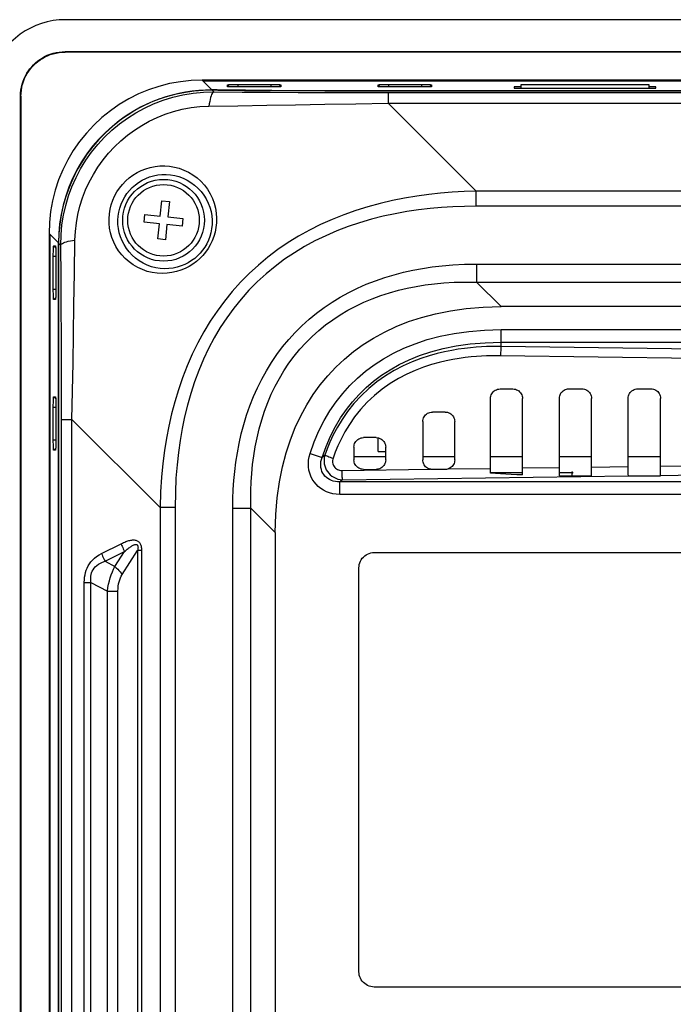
# Model space of a CAD drawing. Header units: millimetres. Extents: x 0 to 1188, y 0 to 840.
# Tile 29 of 38: x 784 to 836, y 479 to 556. Entities that reach past the tile are written whole.
import ezdxf

# ---------------------------------------------------------------- set-up
doc = ezdxf.new("R2010")
doc.units = ezdxf.units.MM
doc.header["$LTSCALE"] = 65.34
for name, color, linetype in [('ISO7045-M3X5-4_8-SHAPE', 7, 'CONTINUOUS'), ('PCB_MAIN-OP_07W_BASE-SHAPE', 7, 'CONTINUOUS'), ('RB07W-P0100_REV1-SHAPE', 7, 'CONTINUOUS'), ('RB07W-P0300_REV1-SHAPE', 7, 'CONTINUOUS')]:
    doc.layers.add(name, color=color, linetype=linetype)

msp = doc.modelspace()

# ---------------------------------------------------------------- linework, layer by layer
at = {"layer": 'ISO7045-M3X5-4_8-SHAPE', "color": 7, "linetype": 'Continuous'}
for p, q in [((795.454911, 540.302747), (795.580299, 541.496178)), ((795.580299, 541.496178), (796.177014, 541.433484)), ((796.177014, 541.433484), (796.051626, 540.240053)), ((794.198786, 539.831419), (794.26148, 540.428135)), ((794.26148, 540.428135), (795.454911, 540.302747)), ((796.051626, 540.240053), (797.245057, 540.114665)), ((795.392217, 539.706031), (794.198786, 539.831419)), ((795.266829, 538.5126), (795.392217, 539.706031)), ((795.988932, 539.643337), (795.863544, 538.449906)), ((797.182363, 539.517949), (795.988932, 539.643337)), ((797.245057, 540.114665), (797.182363, 539.517949)), ((795.863544, 538.449906), (795.266829, 538.5126))]:
    msp.add_line(p, q, dxfattribs=at)
msp.add_circle((795.721921, 539.973042), 2.8, dxfattribs=at)
at = {"layer": 'PCB_MAIN-OP_07W_BASE-SHAPE', "color": 7, "linetype": 'Continuous'}
for p, q in [((823.824398, 520.223042), (821.321921, 520.223042)), ((827.721921, 520.223042), (826.717164, 520.223042)), ((827.721921, 519.955853), (827.721921, 520.223042))]:
    msp.add_line(p, q, dxfattribs=at)
at = {"layer": 'PCB_MAIN-OP_07W_BASE-SHAPE', "color": 4, "linetype": 'Continuous', "const_width": 0.1188}
for points in [[(813.116056, 521.473042), (810.630111, 521.473042)], [(818.52111, 521.473042), (816.025067, 521.473042)], [(823.826071, 521.473042), (821.320115, 521.473042)], [(829.231125, 521.473042), (826.71507, 521.473042)], [(834.636179, 521.473042), (832.110026, 521.473042)]]:
    msp.add_lwpolyline(points, dxfattribs=at)
at = {"layer": 'PCB_MAIN-OP_07W_BASE-SHAPE', "color": 7, "linetype": 'Continuous'}
msp.add_arc((827.721921, 520.223042), 0.05, 270, 180.00003396, dxfattribs=at)
at = {"layer": 'RB07W-P0100_REV1-SHAPE', "color": 7, "linetype": 'Continuous'}
for p, q in [((981.430144, 555.673042), (788.013699, 555.673042)), ((788.013699, 553.173042), (788.013699, 553.138132)), ((788.013699, 553.173042), (981.430144, 553.173042)), ((981.430144, 553.138132), (788.013699, 553.138132)), ((798.74477, 550.942883), (799.511835, 550.175818)), ((970.699073, 550.942883), (798.74477, 550.942883)), ((970.629232, 550.873042), (798.814611, 550.873042)), ((799.927688, 550.172855), (799.511835, 550.175818)), ((802.129931, 550.157777), (799.927688, 550.172855)), ((800.066117, 550.158172), (800.066117, 550.171833)), ((800.730688, 550.434899), (800.727583, 550.57721)), ((800.727583, 550.57721), (800.889484, 550.418209)), ((800.731186, 550.433925), (800.730688, 550.434899)), ((801.532247, 550.605348), (801.532247, 550.406803)), ((801.532247, 550.605348), (804.111596, 550.605348)), ((804.10751, 550.406803), (801.536333, 550.406803)), ((804.111596, 550.605348), (804.111596, 550.406803)), ((804.91626, 550.57721), (804.754363, 550.418213)), ((804.913155, 550.434899), (804.912664, 550.433938)), ((804.91626, 550.57721), (804.913155, 550.434899)), ((812.530688, 550.434899), (812.527583, 550.57721)), ((812.527583, 550.57721), (812.689484, 550.418209)), ((812.531186, 550.433925), (812.530688, 550.434899)), ((813.332247, 550.605348), (813.332247, 550.406803)), ((813.332247, 550.605348), (815.911596, 550.605348)), ((815.90751, 550.406803), (813.336333, 550.406803)), ((815.911596, 550.605348), (815.911596, 550.406803)), ((816.71626, 550.57721), (816.554363, 550.418213)), ((816.713155, 550.434899), (816.712664, 550.433938)), ((816.71626, 550.57721), (816.713155, 550.434899)), ((823.181231, 550.410016), (823.183349, 550.312962)), ((823.721921, 550.410016), (823.181231, 550.410016)), ((823.183349, 550.312962), (834.260494, 550.312962)), ((834.262612, 550.410016), (833.721921, 550.410016)), ((834.260494, 550.312962), (834.262612, 550.410016)), ((784.521921, 426.264819), (784.521921, 549.681265)), ((784.521921, 549.681265), (784.556832, 549.681265)), ((784.556832, 549.681264), (784.556832, 426.264819)), ((812.58241, 550.111769), (812.58241, 550.125737)), ((812.58241, 550.125737), (956.861433, 550.125737)), ((791.721921, 547.32663), (791.721921, 547.352476)), ((786.75208, 538.950194), (786.75208, 436.99589)), ((787.4924, 538.209873), (786.75208, 538.950194)), ((786.821921, 538.880352), (786.821921, 437.065732)), ((787.117754, 537.96738), (787.276751, 537.805483)), ((787.117754, 537.96738), (787.260065, 537.964275)), ((787.260065, 537.964275), (787.261026, 537.963785)), ((787.4924, 538.209873), (787.4924, 437.736211)), ((787.089616, 534.583367), (787.089616, 537.162717)), ((787.089616, 537.162717), (787.28816, 537.162717)), ((787.28816, 537.15863), (787.28816, 534.587454)), ((787.089616, 534.583367), (787.28816, 534.583367)), ((787.117754, 533.778704), (787.276754, 533.940604)), ((787.260065, 533.781809), (787.117754, 533.778704)), ((787.261038, 533.782306), (787.260065, 533.781809)), ((787.117754, 526.16738), (787.276751, 526.005483)), ((787.117754, 526.16738), (787.260065, 526.164275)), ((787.260065, 526.164275), (787.261026, 526.163785)), ((787.089616, 522.783367), (787.089616, 525.362717)), ((787.089616, 525.362717), (787.28816, 525.362717)), ((787.28816, 525.35863), (787.28816, 522.787454)), ((787.089616, 522.783367), (787.28816, 522.783367)), ((812.521921, 521.873042), (812.521921, 522.948566)), ((787.117754, 521.978704), (787.276754, 522.140604)), ((787.260065, 521.981809), (787.117754, 521.978704)), ((787.261038, 521.982306), (787.260065, 521.981809)), ((812.521921, 521.873042), (813.116056, 521.873042))]:
    msp.add_line(p, q, dxfattribs=at)
for points in [[(788.013699, 555.673042), (787.5413, 555.654339), (787.074883, 555.599209), (786.61305, 555.507304), (786.159992, 555.37967), (785.718577, 555.216791), (785.291374, 555.019995), (784.881131, 554.790203), (784.490179, 554.529117), (784.121081, 554.238066), (783.77588, 553.919087), (783.456901, 553.573886), (783.16585, 553.204789), (782.904763, 552.813835), (782.67497, 552.403592), (782.478174, 551.976389), (782.315294, 551.534973), (782.187659, 551.081914), (782.095755, 550.620081), (782.040625, 550.153664), (782.021921, 549.681265)], [(784.521921, 549.681265), (784.529744, 549.916297), (784.554071, 550.152001), (784.595216, 550.390056), (784.652241, 550.625425), (784.724995, 550.854348), (784.811444, 551.074679), (784.909994, 551.28293), (785.019179, 551.479373), (785.136902, 551.662408), (785.263465, 551.834156), (785.398296, 551.996061), (785.541913, 552.148562), (785.694316, 552.292599), (785.856492, 552.42811), (786.028966, 552.555578), (786.213127, 552.674305), (786.411227, 552.784516), (786.621209, 552.883919), (786.842987, 552.970787), (787.072893, 553.04366), (787.308445, 553.100483), (787.545998, 553.141305), (787.780524, 553.165412), (788.013699, 553.173042)], [(784.556832, 549.681264), (784.56441, 549.912298), (784.5883, 550.144587), (784.628755, 550.379813), (784.685012, 550.612935), (784.757073, 550.840267), (784.842894, 551.059424), (784.940958, 551.266755), (785.049685, 551.462368), (785.166933, 551.644465), (785.292873, 551.815121), (785.42678, 551.975617), (785.56921, 552.126536), (785.720146, 552.268892), (785.880583, 552.402671), (786.051074, 552.52843), (786.232923, 552.645475), (786.42819, 552.754004), (786.63517, 552.851909), (786.854053, 552.937666), (787.081215, 553.009724), (787.314334, 553.066039), (787.549697, 553.106571), (787.782258, 553.130512), (788.013699, 553.138132)], [(798.74477, 550.942883), (797.886356, 550.912031), (797.036787, 550.820765), (796.19394, 550.668615), (795.364179, 550.456992), (794.551836, 550.186541), (793.760882, 549.859088), (792.995508, 549.475883), (792.259382, 549.039291), (791.556471, 548.551141), (790.890073, 548.014291), (790.263852, 547.431109), (789.68067, 546.804888), (789.14382, 546.13849), (788.655671, 545.435579), (788.219079, 544.699453), (787.835874, 543.934079), (787.508421, 543.143126), (787.237971, 542.330783), (787.026348, 541.501023), (786.874198, 540.658176), (786.782932, 539.808607), (786.75208, 538.950194)], [(791.721921, 547.352476), (792.284225, 547.801325), (792.867388, 548.211755), (793.46695, 548.582271), (794.085457, 548.915506), (794.726739, 549.213305), (795.385153, 549.472582), (796.056682, 549.691841), (796.739175, 549.870648), (797.430806, 550.008693), (798.126387, 550.105345), (798.820532, 550.160744), (799.511835, 550.175818)], [(800.727583, 550.57721), (800.734461, 550.580899), (800.754751, 550.584478), (800.788844, 550.587981), (800.835571, 550.591304), (800.894277, 550.594366), (800.963811, 550.597135), (801.043337, 550.599561), (801.131253, 550.60161), (801.226548, 550.603234), (801.326616, 550.604415), (801.428148, 550.605115), (801.532247, 550.605348)], [(801.536333, 550.406803), (801.43089, 550.407045), (801.328569, 550.407755), (801.228381, 550.408945), (801.133292, 550.410575), (801.045619, 550.412624), (800.966322, 550.415051), (800.896785, 550.417828), (800.838059, 550.420897), (800.79148, 550.424224), (800.757574, 550.427718), (800.737431, 550.431263), (800.731186, 550.433925)], [(804.912664, 550.433938), (804.906142, 550.431219), (804.885739, 550.427648), (804.851563, 550.424153), (804.804766, 550.420835), (804.745992, 550.417777), (804.676389, 550.415012), (804.596783, 550.412587), (804.508788, 550.41054), (804.413423, 550.408917), (804.313286, 550.407736), (804.211682, 550.407036), (804.10751, 550.406803)], [(804.111596, 550.605348), (804.216997, 550.605106), (804.319264, 550.604396), (804.419382, 550.603205), (804.514392, 550.601574), (804.60198, 550.599523), (804.681191, 550.597094), (804.750657, 550.594315), (804.809312, 550.591241), (804.855814, 550.587908), (804.88963, 550.584407), (804.909656, 550.580854), (804.91626, 550.57721)], [(812.527583, 550.57721), (812.534461, 550.580899), (812.554751, 550.584478), (812.588844, 550.587981), (812.635571, 550.591304), (812.694277, 550.594366), (812.763811, 550.597135), (812.843337, 550.599561), (812.931253, 550.60161), (813.026548, 550.603234), (813.126616, 550.604415), (813.228148, 550.605115), (813.332247, 550.605348)], [(813.336333, 550.406803), (813.23089, 550.407045), (813.128569, 550.407755), (813.028381, 550.408945), (812.933292, 550.410575), (812.845619, 550.412624), (812.766322, 550.415051), (812.696785, 550.417828), (812.638059, 550.420897), (812.59148, 550.424224), (812.557574, 550.427718), (812.537431, 550.431263), (812.531186, 550.433925)], [(816.712664, 550.433938), (816.706142, 550.431219), (816.685739, 550.427648), (816.651563, 550.424153), (816.604766, 550.420835), (816.545992, 550.417777), (816.476389, 550.415012), (816.396783, 550.412587), (816.308788, 550.41054), (816.213423, 550.408917), (816.113286, 550.407736), (816.011682, 550.407036), (815.90751, 550.406803)], [(815.911596, 550.605348), (816.016997, 550.605106), (816.119264, 550.604396), (816.219382, 550.603205), (816.314392, 550.601574), (816.40198, 550.599523), (816.481191, 550.597094), (816.550657, 550.594315), (816.609312, 550.591241), (816.655814, 550.587908), (816.68963, 550.584407), (816.709656, 550.580854), (816.71626, 550.57721)], [(802.129931, 550.157777), (804.204003, 550.146266), (806.289613, 550.137294), (808.382923, 550.130876), (810.480096, 550.127025), (812.58241, 550.125737)], [(791.721921, 547.352476), (791.170407, 546.853894), (790.652683, 546.324247), (790.167861, 545.762437), (789.718611, 545.171754), (789.306857, 544.554287), (788.933959, 543.912533), (788.601569, 543.248802), (788.310733, 542.565741), (788.06281, 541.865845), (787.858514, 541.151881), (787.69889, 540.426509), (787.584306, 539.692537), (787.515565, 538.95412), (787.4924, 538.209873)], [(787.089616, 537.162717), (787.089858, 537.268118), (787.090567, 537.370384), (787.091758, 537.470503), (787.09339, 537.565512), (787.09544, 537.6531), (787.097869, 537.732312), (787.100648, 537.801777), (787.103722, 537.860432), (787.107055, 537.906935), (787.110556, 537.940751), (787.114109, 537.960777), (787.117754, 537.96738)], [(787.261026, 537.963785), (787.263745, 537.957262), (787.267315, 537.93686), (787.270811, 537.902684), (787.274128, 537.855887), (787.277186, 537.797112), (787.279952, 537.727509), (787.282376, 537.647904), (787.284424, 537.559908), (787.286047, 537.464543), (787.287227, 537.364407), (787.287927, 537.262803), (787.28816, 537.15863)], [(787.117754, 533.778704), (787.114064, 533.785581), (787.110485, 533.805871), (787.106982, 533.839964), (787.103659, 533.886691), (787.100597, 533.945397), (787.097828, 534.014931), (787.095402, 534.094457), (787.093354, 534.182373), (787.09173, 534.277668), (787.090548, 534.377737), (787.089848, 534.479269), (787.089616, 534.583367)], [(787.28816, 534.587454), (787.287918, 534.48201), (787.287209, 534.379689), (787.286019, 534.279501), (787.284388, 534.184412), (787.282339, 534.096739), (787.279912, 534.017443), (787.277136, 533.947906), (787.274066, 533.889179), (787.270739, 533.842601), (787.267246, 533.808694), (787.2637, 533.788552), (787.261038, 533.782306)], [(787.089616, 525.362717), (787.089858, 525.468118), (787.090567, 525.570384), (787.091758, 525.670503), (787.09339, 525.765512), (787.09544, 525.8531), (787.097869, 525.932312), (787.100648, 526.001777), (787.103722, 526.060432), (787.107055, 526.106935), (787.110556, 526.140751), (787.114109, 526.160777), (787.117754, 526.16738)], [(787.261026, 526.163785), (787.263745, 526.157262), (787.267315, 526.13686), (787.270811, 526.102684), (787.274128, 526.055887), (787.277186, 525.997112), (787.279952, 525.927509), (787.282376, 525.847904), (787.284424, 525.759908), (787.286047, 525.664543), (787.287227, 525.564407), (787.287927, 525.462803), (787.28816, 525.35863)], [(787.117754, 521.978704), (787.114064, 521.985581), (787.110485, 522.005871), (787.106982, 522.039964), (787.103659, 522.086691), (787.100597, 522.145397), (787.097828, 522.214931), (787.095402, 522.294457), (787.093354, 522.382373), (787.09173, 522.477668), (787.090548, 522.577737), (787.089848, 522.679269), (787.089616, 522.783367)], [(787.28816, 522.787454), (787.287918, 522.68201), (787.287209, 522.579689), (787.286019, 522.479501), (787.284388, 522.384412), (787.282339, 522.296739), (787.279912, 522.217443), (787.277136, 522.147906), (787.274066, 522.089179), (787.270739, 522.042601), (787.267246, 522.008694), (787.2637, 521.988552), (787.261038, 521.982306)]]:
    msp.add_lwpolyline(points, dxfattribs=at)
at = {"layer": 'RB07W-P0300_REV1-SHAPE', "color": 7, "linetype": 'Continuous'}
for p, q in [((823.721921, 550.312962), (823.721921, 550.610245)), ((823.721921, 550.610245), (833.721921, 550.610245)), ((833.721921, 550.610245), (833.721921, 550.312962)), ((799.526179, 550.161474), (799.667903, 550.01975)), ((799.982675, 550.158172), (799.526179, 550.161474)), ((812.58241, 550.111769), (956.861433, 550.111769)), ((813.297945, 549.963665), (813.297945, 549.143276)), ((813.297945, 549.963665), (956.145898, 549.963665)), ((813.297945, 549.143276), (820.193935, 542.247285)), ((813.297945, 549.143276), (956.145898, 549.143276)), ((820.193935, 541.068892), (820.193935, 542.247285)), ((949.249908, 542.247285), (820.193935, 542.247285)), ((949.249908, 541.068892), (820.193935, 541.068892)), ((787.506369, 437.750179), (787.506369, 538.195905)), ((787.506369, 538.195905), (787.675213, 538.027061)), ((820.237767, 536.549089), (820.237767, 535.134875)), ((820.237767, 536.549089), (949.206076, 536.549089)), ((822.151981, 533.220662), (820.237767, 535.134875)), ((820.237767, 535.134875), (949.206062, 535.134875)), ((947.291862, 533.220662), (822.151981, 533.220662)), ((822.151981, 530.102456), (822.151981, 531.420662)), ((822.151981, 531.420662), (947.291862, 531.420662)), ((822.151981, 530.427124), (947.291862, 530.427124)), ((863.324002, 528.824269), (822.11186, 529.374734)), ((863.364123, 529.551991), (822.151981, 530.102456)), ((822.0693, 526.775549), (823.075483, 526.77649)), ((827.464256, 526.780594), (828.480538, 526.781544)), ((832.859211, 526.785638), (833.885592, 526.786598)), ((821.320115, 520.556014), (821.320115, 526.024962)), ((826.715148, 520.546964), (826.71507, 526.030007)), ((832.110144, 520.600098), (832.110026, 526.035052)), ((817.770523, 524.971529), (816.774252, 524.970597)), ((787.731298, 451.549045), (787.731298, 524.397039)), ((787.731298, 524.397039), (788.551687, 524.397039)), ((788.551687, 451.549045), (788.551687, 524.397039)), ((788.551687, 524.397039), (795.447688, 517.501038)), ((816.025067, 524.220011), (816.025067, 521.226073)), ((818.52111, 521.223739), (818.52111, 524.222345)), ((812.365469, 522.966475), (811.379297, 522.965553)), ((807.191012, 521.732097), (808.135171, 521.422773)), ((810.630111, 522.214966), (810.630111, 521.231118)), ((813.116056, 521.228793), (813.116056, 522.217291)), ((808.243599, 521.50912), (808.135171, 521.422773)), ((808.350286, 521.593507), (808.243599, 521.50912)), ((809.69928, 520.400796), (816.613285, 520.493146)), ((811.379297, 520.480531), (812.365469, 520.479609)), ((817.770509, 520.474568), (816.774256, 520.475491)), ((818.004612, 520.51173), (821.320115, 520.556014)), ((821.320322, 520.42318), (821.320115, 520.556014)), ((821.320927, 520.295964), (821.320322, 520.42318)), ((821.321921, 520.175872), (821.320927, 520.295964)), ((823.826071, 520.589486), (826.71507, 520.628074)), ((829.231125, 520.661681), (832.110026, 520.700134)), ((834.636179, 520.733875), (837.504981, 520.772194)), ((809.518279, 518.520662), (809.518279, 519.514199)), ((959.925563, 519.514199), (809.518279, 519.514199)), ((809.739401, 519.673074), (832.119959, 519.972009)), ((832.119959, 519.972009), (832.118292, 520.002835)), ((832.119959, 519.972009), (832.121921, 519.943982)), ((834.621921, 519.943982), (832.121921, 519.943982)), ((834.626227, 520.005485), (834.621921, 519.943982)), ((834.626227, 520.005485), (837.514915, 520.044069)), ((834.626227, 520.005485), (834.6279, 520.036401)), ((959.925563, 518.520662), (809.518279, 518.520662)), ((795.447688, 517.501038), (795.447688, 458.445046)), ((796.626081, 517.501038), (795.447688, 517.501038)), ((796.626081, 517.501038), (796.626081, 458.445046)), ((801.145884, 469.847984), (801.145884, 517.457206)), ((801.145884, 517.457206), (802.560098, 517.457206)), ((802.560098, 469.847984), (802.560098, 517.457193)), ((804.474311, 515.542992), (802.560098, 517.457193)), ((804.474311, 515.542992), (804.474311, 475.956247)), ((790.872007, 513.898218), (792.406437, 514.667106)), ((791.137962, 513.286795), (792.672392, 514.055683)), ((791.911369, 512.875568), (792.672392, 514.055683)), ((792.486751, 512.264145), (793.689092, 514.128608)), ((793.689092, 514.128608), (793.689092, 461.817476)), ((793.998518, 514.128608), (793.689092, 514.128608)), ((793.998518, 514.128608), (793.998518, 461.817476)), ((812.221739, 513.973042), (859.822104, 513.973042)), ((791.137962, 513.286795), (791.911369, 512.875568)), ((811.021921, 481.172859), (811.021921, 512.773225)), ((789.518471, 464.304261), (789.518471, 511.641823)), ((789.518471, 511.641823), (790.033807, 511.641823)), ((790.033807, 464.304261), (790.033807, 511.641823)), ((790.033807, 511.641823), (791.326336, 510.954573)), ((791.326336, 464.991511), (791.326336, 510.954573)), ((791.326336, 510.954573), (792.151098, 510.954573)), ((792.151098, 464.991511), (792.151098, 510.954573)), ((859.822104, 479.973042), (812.221739, 479.973042))]:
    msp.add_line(p, q, dxfattribs=at)
for points in [[(787.675213, 538.027061), (787.69666, 538.825422), (787.769908, 539.611213), (787.892493, 540.378803), (788.063619, 541.132625), (788.284237, 541.876994), (788.553047, 542.605916), (788.868899, 543.315913), (789.230645, 544.004139), (789.636952, 544.667769), (790.086071, 545.303694), (790.57609, 545.909062), (791.104811, 546.481068), (791.669777, 547.017069), (792.268571, 547.514802), (792.89865, 547.972198), (793.556995, 548.387135), (794.238469, 548.7568), (794.945981, 549.082702), (795.682774, 549.364921), (796.444653, 549.59995), (797.230114, 549.785509), (798.032857, 549.918503), (798.846324, 549.996889), (799.667903, 550.01975)], [(799.526179, 550.161474), (799.00298, 550.153771), (798.479393, 550.123188), (797.956363, 550.069571), (797.435045, 549.992827), (796.916535, 549.892918), (796.402017, 549.769895), (795.892665, 549.623875), (795.389612, 549.455046), (794.894, 549.263662), (794.406921, 549.050043), (793.929471, 548.814573), (793.462681, 548.557688), (793.007593, 548.279895), (792.56515, 547.981722), (792.136305, 547.663779), (791.721921, 547.32663)], [(799.667903, 550.01975), (799.620531, 550.000857), (799.573709, 549.959028), (799.527977, 549.89475), (799.483866, 549.808766), (799.441887, 549.702073), (799.402527, 549.575907), (799.36624, 549.431728), (799.333447, 549.271207), (799.304529, 549.096204), (799.27982, 548.908746)], [(799.667903, 550.01975), (801.869065, 550.0036), (804.075428, 549.9901), (806.265425, 549.979185), (808.503755, 549.971053), (810.855117, 549.965902), (813.297945, 549.963665)], [(799.982675, 550.158172), (802.060247, 550.144023), (804.148147, 550.132435), (806.247661, 550.123403), (808.354927, 550.116942), (810.466081, 550.113065), (812.58241, 550.111769)], [(788.786217, 538.415143), (788.819892, 539.101081), (788.895624, 539.774727), (789.013992, 540.434944), (789.174371, 541.084213), (789.376717, 541.726279), (789.619964, 542.355998), (789.903298, 542.970305), (790.225518, 543.566788), (790.585591, 544.142929), (790.981795, 544.696119), (791.412622, 545.223763), (791.875967, 545.723547), (792.369835, 546.193019), (792.891983, 546.630338), (793.44031, 547.03353), (794.012067, 547.400916), (794.602798, 547.730104), (795.215256, 548.021711), (795.852017, 548.276658), (796.5093, 548.491598), (797.186052, 548.664374), (797.876492, 548.792818), (798.573786, 548.873757), (799.27982, 548.908746)], [(799.27982, 548.908746), (801.53976, 548.94072), (803.807863, 548.977472), (806.059454, 549.012545), (808.361919, 549.053159), (810.78315, 549.101073), (813.297945, 549.143276)], [(791.721921, 547.32663), (791.172361, 546.828416), (790.656227, 546.298916), (790.172434, 545.736762), (789.724235, 545.146062), (789.314388, 544.530147), (788.943295, 543.889982), (788.611631, 543.226151), (788.32134, 542.543135), (788.074585, 541.845311), (787.871384, 541.133566), (787.712226, 540.408824), (787.597873, 539.675347), (787.52937, 538.938279), (787.506369, 538.195905)], [(791.450899, 540.097617), (791.476708, 540.468259), (791.533836, 540.832141), (791.623022, 541.190532), (791.742587, 541.539191), (791.891404, 541.874818), (792.068379, 542.195956), (792.272531, 542.50082), (792.502233, 542.787191), (792.756048, 543.052888), (793.032238, 543.296153), (793.329218, 543.515107), (793.644907, 543.708095), (793.977414, 543.873354), (794.324423, 544.009499), (794.683816, 544.114984), (795.052987, 544.188692), (795.429569, 544.229297), (795.810638, 544.236025), (796.193567, 544.207793), (796.575045, 544.144319), (796.952113, 544.04482), (797.32109, 543.90975), (797.678648, 543.738766), (798.020827, 543.533432), (798.34382, 543.294202), (798.643959, 543.023921), (798.917371, 542.724004), (799.161026, 542.398973), (799.371032, 542.052167), (799.546282, 541.68831), (799.684304, 541.31175), (799.785444, 540.926782), (799.849117, 540.539934), (799.875703, 540.148815)], [(792.147428, 539.973042), (792.16856, 540.294939), (792.217604, 540.612892), (792.294061, 540.924719), (792.397097, 541.227769), (792.525471, 541.519329), (792.67833, 541.798107), (792.854803, 542.062628), (793.053606, 542.310915), (793.273378, 542.541187), (793.512756, 542.751866), (793.770275, 542.941415), (794.044291, 543.10832), (794.333055, 543.251166), (794.634734, 543.368646), (794.947374, 543.459542), (795.268901, 543.52274), (795.59713, 543.557245), (795.929715, 543.562175), (796.264237, 543.536807), (796.597997, 543.480579), (796.928294, 543.393141), (797.252045, 543.274421), (797.566293, 543.124603), (797.867543, 542.944396), (798.152583, 542.734849), (798.417906, 542.497672), (798.660508, 542.234841), (798.877013, 541.94949), (799.064713, 541.645235), (799.221714, 541.325685), (799.346583, 540.99498), (799.438754, 540.656762), (799.497986, 540.315095), (799.524961, 539.973042)], [(820.193935, 542.247285), (819.250203, 542.218087), (818.317459, 542.166097), (817.402056, 542.092451), (816.48572, 541.993866), (815.549058, 541.867176), (814.602113, 541.710497), (813.647175, 541.521542), (812.68836, 541.298563), (811.727823, 541.039049), (810.773947, 540.743475), (809.83454, 540.411661), (808.913373, 540.044411), (808.017333, 539.643199), (807.144661, 539.206831), (806.295931, 538.734959), (805.471127, 538.226476), (804.669554, 537.679837), (803.894025, 537.095879), (803.146144, 536.474302), (802.428753, 535.817299), (801.744565, 535.126267), (801.095177, 534.403818), (800.483197, 533.652997), (799.907794, 532.874319), (799.36939, 532.069648), (798.86668, 531.237976), (798.398168, 530.377749), (797.965045, 529.492263), (797.567538, 528.582335), (797.20664, 527.653972), (796.883097, 526.710757), (796.596905, 525.761005), (796.349454, 524.817667), (796.135895, 523.870566), (795.953243, 522.920785), (795.798596, 521.946972), (795.66842, 520.932808), (795.565264, 519.863749), (795.491148, 518.717194), (795.447688, 517.501038)], [(820.193935, 541.068892), (819.278025, 541.058094), (818.373398, 541.024986), (817.485895, 540.970677), (816.597996, 540.891846), (815.690846, 540.786253), (814.774299, 540.651757), (813.850565, 540.486028), (812.923724, 540.287392), (811.995887, 540.053202), (811.075172, 539.784039), (810.169204, 539.479274), (809.281577, 539.139882), (808.418989, 538.766989), (807.579758, 538.359518), (806.764417, 537.917139), (805.973014, 537.438749), (805.204872, 536.922866), (804.462701, 536.370302), (803.748107, 535.780642), (803.063729, 535.156081), (802.41228, 534.497802), (801.795144, 533.808421), (801.214899, 533.09077), (800.67067, 532.345388), (800.162849, 531.574091), (799.690213, 530.775887), (799.251326, 529.949324), (798.847224, 529.097592), (798.478243, 528.221441), (798.145034, 527.326739), (797.848518, 526.416894), (797.588218, 525.500028), (797.365424, 524.588691), (797.175768, 523.673003), (797.015871, 522.754208), (796.884057, 521.811483), (796.776317, 520.82916), (796.696269, 519.793028), (796.646475, 518.681225), (796.626081, 517.501038)], [(799.875703, 540.148815), (799.866309, 539.771181), (799.826265, 539.404469), (799.754688, 539.047585), (799.65462, 538.703448), (799.528255, 538.374532), (799.377134, 538.061231), (799.203183, 537.764665), (799.007341, 537.485244), (798.791102, 537.223627), (798.554641, 536.980269), (798.298502, 536.755388), (798.023014, 536.550401), (797.728338, 536.366115), (797.415451, 536.204634), (797.084741, 536.067565), (796.738013, 535.957296), (796.376075, 535.876026), (796.002127, 535.826043), (795.618023, 535.809961), (795.2284, 535.829115), (794.836684, 535.885866), (794.448182, 535.979829), (794.0677, 536.112158), (793.700092, 536.280607), (793.350715, 536.484442), (793.022977, 536.720202), (792.721503, 536.985471), (792.448241, 537.276245), (792.206631, 537.588772), (791.997083, 537.919727), (791.821209, 538.26565), (791.679048, 538.623077), (791.571422, 538.988559), (791.497701, 539.358513), (791.457404, 539.727657), (791.450899, 540.097617)], [(799.524961, 539.973042), (799.520757, 539.642327), (799.487681, 539.318735), (799.42753, 539.004952), (799.342051, 538.702641), (799.233135, 538.413654), (799.102299, 538.138628), (798.951, 537.878412), (798.780334, 537.633454), (798.591357, 537.404407), (798.384517, 537.191513), (798.16009, 536.995249), (797.918498, 536.81658), (797.65991, 536.656529), (797.385082, 536.516695), (797.094626, 536.398703), (796.789822, 536.304504), (796.471831, 536.236046), (796.143028, 536.195437), (795.805564, 536.18461), (795.463107, 536.205217), (795.119031, 536.25851), (794.777857, 536.344978), (794.443781, 536.46451), (794.121336, 536.616091), (793.814738, 536.797968), (793.52759, 537.007895), (793.263167, 537.24296), (793.023946, 537.500143), (792.812124, 537.775766), (792.628659, 538.067044), (792.474353, 538.370928), (792.349744, 538.684362), (792.254976, 539.004423), (792.190025, 539.327893), (792.154445, 539.651546), (792.147428, 539.973042)], [(787.675213, 538.02706), (787.694107, 538.074432), (787.735935, 538.121255), (787.800213, 538.166986), (787.886197, 538.211097), (787.99289, 538.253076), (788.119057, 538.292437), (788.263235, 538.328723), (788.423756, 538.361516), (788.598759, 538.390434), (788.786217, 538.415143)], [(787.731298, 524.397039), (787.72977, 526.537701), (787.725312, 528.703922), (787.718107, 530.870537), (787.707601, 533.113043), (787.693242, 535.50694), (787.675213, 538.027061)], [(788.551687, 524.397039), (788.591971, 526.600704), (788.633046, 528.831621), (788.672618, 531.060324), (788.70918, 533.366469), (788.746252, 535.828497), (788.786217, 538.415143)], [(801.145884, 517.457206), (801.15497, 518.180386), (801.183069, 518.897636), (801.229292, 519.60489), (801.296308, 520.314343), (801.385953, 521.039313), (801.499843, 521.772359), (801.639805, 522.511535), (801.807047, 523.253667), (802.003615, 523.997093), (802.228815, 524.735332), (802.482932, 525.462243), (802.765076, 526.175144), (803.074242, 526.868943), (803.411056, 527.544733), (803.775614, 528.201966), (804.168498, 528.840473), (804.590545, 529.460523), (805.041092, 530.06024), (805.520281, 530.638468), (806.026546, 531.193321), (806.559024, 531.722928), (807.115748, 532.2261), (807.69468, 532.700907), (808.295164, 533.147703), (808.91571, 533.565952), (809.556771, 533.956393), (810.218995, 534.31982), (810.900309, 534.655532), (811.600096, 534.963266), (812.314635, 535.242506), (813.04203, 535.492653), (813.776185, 535.713692), (814.507692, 535.90431), (815.2446, 536.067793), (815.986583, 536.20665), (816.749363, 536.321887), (817.544958, 536.416458), (818.384159, 536.487025), (819.283611, 536.530941), (820.237767, 536.549089)], [(802.560098, 517.457193), (802.550894, 518.14433), (802.55988, 518.825585), (802.586518, 519.49675), (802.632547, 520.169535), (802.699846, 520.856475), (802.79003, 521.550525), (802.904797, 522.24973), (803.045488, 522.951097), (803.213902, 523.652967), (803.409844, 524.349179), (803.633401, 525.033934), (803.884072, 525.704649), (804.160841, 526.356547), (804.464334, 526.990653), (804.794668, 527.606419), (805.152379, 528.203704), (805.538256, 528.782718), (805.951764, 529.34169), (806.392983, 529.879552), (806.860576, 530.394484), (807.353657, 530.88482), (807.870489, 531.349368), (808.409107, 531.786444), (808.968907, 532.196338), (809.548493, 532.578601), (810.148245, 532.933943), (810.768787, 533.263091), (811.408172, 533.565382), (812.065792, 533.84069), (812.738163, 534.088448), (813.423447, 534.308369), (814.115902, 534.500278), (814.806614, 534.663329), (815.50306, 534.800635), (816.205008, 534.914073), (816.92724, 535.005026), (817.681205, 535.075041), (818.477227, 535.121644), (819.331342, 535.14217), (820.237767, 535.134875)], [(804.474311, 515.542992), (804.515693, 516.943473), (804.621979, 518.264669), (804.795872, 519.50427), (805.029266, 520.66921), (805.31593, 521.764233), (805.65294, 522.793599), (806.035809, 523.761984), (806.463, 524.672875), (806.931567, 525.530401), (807.441262, 526.337311), (807.990591, 527.097151), (808.580354, 527.811672), (809.210262, 528.483549), (809.882102, 529.113563), (810.596687, 529.7035), (811.35665, 530.253027), (812.163711, 530.762899), (813.021419, 531.231629), (813.932541, 531.658968), (814.901155, 532.041954), (815.930709, 532.379033), (817.02587, 532.665732), (818.190863, 532.89913), (819.430457, 533.073012), (820.751602, 533.179291), (822.151981, 533.220662)], [(807.191012, 521.732097), (807.522542, 522.643589), (807.893541, 523.501761), (808.304904, 524.305387), (808.753946, 525.058146), (809.237691, 525.761964), (809.757911, 526.420878), (810.314713, 527.039215), (810.910128, 527.618026), (811.545091, 528.159744), (812.222994, 528.664542), (812.946063, 529.133842), (813.71872, 529.566321), (814.54469, 529.962221), (815.428287, 530.31827), (816.373838, 530.632892), (817.385027, 530.901235), (818.466396, 531.119923), (819.619707, 531.282953), (820.848645, 531.382309), (822.151981, 531.420662)], [(808.135171, 521.422773), (808.44386, 522.275919), (808.7918, 523.077204), (809.17437, 523.824254), (809.590307, 524.521846), (810.03774, 525.172234), (810.517398, 525.780333), (811.030773, 526.350017), (811.579183, 526.883532), (812.16476, 527.38271), (812.79047, 527.849013), (813.459603, 528.282906), (814.176402, 528.68448), (814.945375, 529.052724), (815.771075, 529.385739), (816.658242, 529.680664), (817.611156, 529.933773), (818.634327, 530.140552), (819.730584, 530.295622), (820.904839, 530.393313), (822.151981, 530.427124)], [(822.151981, 530.102456), (821.770901, 530.104252), (821.386893, 530.099597), (821.00459, 530.088335), (820.611013, 530.069617), (820.19503, 530.041715), (819.756891, 530.002963), (819.294726, 529.951248), (818.804962, 529.883747), (818.284923, 529.797047), (817.732217, 529.686922), (817.144078, 529.548032), (816.522648, 529.375117), (815.867598, 529.161175), (815.188631, 528.901546), (814.491296, 528.590096), (813.790879, 528.225361), (813.100111, 527.806942), (812.429235, 527.335137), (811.786073, 526.810686), (811.184133, 526.242298), (810.632114, 525.639782), (810.137228, 525.016946), (809.705386, 524.392456), (809.332251, 523.775026), (809.014936, 523.176688), (808.748713, 522.607211), (808.529561, 522.078528), (808.350286, 521.593507)], [(822.11186, 529.374734), (821.742681, 529.376782), (821.371246, 529.372287), (821.001599, 529.361813), (820.621606, 529.343665), (820.220262, 529.317084), (819.798223, 529.279814), (819.353404, 529.230509), (818.883018, 529.165685), (818.383997, 529.083103), (817.855088, 528.977688), (817.292857, 528.845586), (816.700775, 528.680894), (816.077767, 528.477826), (815.434036, 528.232178), (814.774808, 527.93763), (814.113946, 527.594747), (813.464485, 527.201152), (812.834147, 526.759354), (812.231968, 526.267367), (811.66704, 525.736312), (811.150535, 525.171373), (810.685248, 524.58838), (810.279674, 524.001834), (809.927886, 523.420917), (809.62844, 522.856609), (809.376385, 522.318022), (809.16561, 521.819526), (808.998152, 521.35633)], [(822.151981, 530.102456), (822.146511, 530.072093), (822.141138, 530.029472), (822.135955, 529.975342), (822.131054, 529.910654), (822.12652, 529.836545), (822.122434, 529.754318), (822.118868, 529.665419), (822.115884, 529.57141), (822.113534, 529.473944), (822.11186, 529.374734)], [(821.320115, 526.024962), (821.326705, 526.123625), (821.345619, 526.219005), (821.377174, 526.311871), (821.42042, 526.399913), (821.474913, 526.481479), (821.539454, 526.555352), (821.613184, 526.620048), (821.694627, 526.674703), (821.782568, 526.718108), (821.875356, 526.74981), (821.970676, 526.768851), (822.0693, 526.775549)], [(823.075483, 526.77649), (823.174458, 526.769947), (823.270074, 526.751039), (823.363104, 526.71944), (823.451233, 526.67613), (823.532804, 526.621576), (823.606618, 526.556988), (823.671207, 526.483245), (823.725726, 526.401815), (823.768988, 526.313915), (823.800552, 526.221178), (823.819475, 526.125896), (823.826071, 526.027306)], [(826.71507, 526.030007), (826.721661, 526.12867), (826.740575, 526.224049), (826.772129, 526.316916), (826.815375, 526.404957), (826.869869, 526.486524), (826.934409, 526.560396), (827.008139, 526.625093), (827.089582, 526.679748), (827.177523, 526.723153), (827.270311, 526.754855), (827.365631, 526.773895), (827.464256, 526.780594)], [(828.480538, 526.781544), (828.579512, 526.775001), (828.675128, 526.756093), (828.768158, 526.724494), (828.856287, 526.681184), (828.937858, 526.62663), (829.011672, 526.562043), (829.076261, 526.488299), (829.13078, 526.406869), (829.174042, 526.318969), (829.205606, 526.226232), (829.224529, 526.130951), (829.231125, 526.03236)], [(832.110026, 526.035052), (832.116616, 526.133715), (832.13553, 526.229094), (832.167084, 526.321961), (832.21033, 526.410002), (832.264824, 526.491569), (832.329364, 526.565441), (832.403095, 526.630138), (832.484537, 526.684793), (832.572478, 526.728197), (832.665266, 526.7599), (832.760586, 526.77894), (832.859211, 526.785638)], [(833.885592, 526.786598), (833.984566, 526.780055), (834.080182, 526.761147), (834.173212, 526.729549), (834.261341, 526.686238), (834.342912, 526.631684), (834.416727, 526.567097), (834.481315, 526.493353), (834.535834, 526.411923), (834.579096, 526.324023), (834.61066, 526.231287), (834.629583, 526.136005), (834.636179, 526.037414)], [(823.821921, 520.041946), (823.822858, 520.09764), (823.823681, 520.157749), (823.824395, 520.222625), (823.824989, 520.291218), (823.825457, 520.362788), (823.825796, 520.436764), (823.826, 520.512228), (823.826071, 526.027306)], [(829.221921, 519.945338), (829.223479, 519.979668), (829.224929, 520.02427), (829.226283, 520.079647), (829.227507, 520.144289), (829.228575, 520.217302), (829.229474, 520.297339), (829.230187, 520.383251), (829.230706, 520.473548), (829.231017, 520.566124), (829.231125, 526.03236)], [(834.6279, 520.036401), (834.62946, 520.078781), (834.630919, 520.133155), (834.632242, 520.197937), (834.6334, 520.272229), (834.634378, 520.354491), (834.635155, 520.443453), (834.635721, 520.537404), (834.636061, 520.633945), (834.636179, 526.037414)], [(816.025067, 524.220011), (816.031657, 524.318674), (816.050571, 524.414053), (816.082125, 524.50692), (816.125371, 524.594961), (816.179865, 524.676528), (816.244405, 524.7504), (816.318136, 524.815097), (816.399578, 524.869752), (816.487519, 524.913156), (816.580307, 524.944859), (816.675627, 524.963899), (816.774252, 524.970597)], [(817.770523, 524.971529), (817.869497, 524.964986), (817.965113, 524.946078), (818.058143, 524.914479), (818.146272, 524.871169), (818.227843, 524.816615), (818.301657, 524.752028), (818.366246, 524.678284), (818.420765, 524.596854), (818.464027, 524.508954), (818.495591, 524.416218), (818.514514, 524.320936), (818.52111, 524.222345)], [(810.630111, 522.214966), (810.636701, 522.313629), (810.655616, 522.409008), (810.68717, 522.501875), (810.730416, 522.589917), (810.784909, 522.671483), (810.84945, 522.745355), (810.92318, 522.810052), (811.004623, 522.864707), (811.092564, 522.908112), (811.185352, 522.939814), (811.280672, 522.958855), (811.379297, 522.965553)], [(812.365469, 522.966475), (812.464443, 522.959932), (812.560059, 522.941024), (812.653089, 522.909425), (812.741218, 522.866115), (812.822789, 522.811561), (812.896603, 522.746974), (812.961192, 522.67323), (813.015711, 522.5918), (813.058973, 522.5039), (813.090537, 522.411163), (813.10946, 522.315882), (813.116056, 522.217291)], [(809.518279, 518.520662), (809.24135, 518.535455), (808.975059, 518.576386), (808.718382, 518.644203), (808.474391, 518.736666), (808.245395, 518.85232), (808.032665, 518.989556), (807.837891, 519.146775), (807.662119, 519.322497), (807.506601, 519.515223), (807.372408, 519.723409), (807.260675, 519.945563), (807.172452, 520.180031), (807.108823, 520.425351), (807.070811, 520.679449), (807.059747, 520.941227), (807.075791, 521.206302), (807.119621, 521.469332), (807.191012, 521.732097)], [(809.518279, 519.514199), (809.343624, 519.514728), (809.175097, 519.532546), (809.014186, 519.566768), (808.862162, 519.616593), (808.720278, 519.681119), (808.589416, 519.75942), (808.470485, 519.850548), (808.364171, 519.953612), (808.271167, 520.067726), (808.192136, 520.19198), (808.127731, 520.325455), (808.078579, 520.467213), (808.045311, 520.616308), (808.02855, 520.771597), (808.028952, 520.932336), (808.046903, 521.095922), (808.082287, 521.259808), (808.135171, 521.422774)], [(808.350286, 521.593507), (808.309612, 521.426365), (808.288587, 521.257815), (808.286744, 521.090518), (808.303602, 520.925075), (808.339083, 520.76201), (808.392775, 520.603863), (808.464077, 520.45268), (808.552197, 520.310244), (808.656039, 520.178496), (808.774884, 520.058613), (808.907865, 519.952019), (809.054025, 519.860191), (809.212676, 519.784552), (809.3814, 519.727167), (809.557671, 519.689603), (809.739401, 519.673074)], [(808.350285, 521.593503), (808.385546, 521.579051), (808.437376, 521.558947), (808.504457, 521.5337), (808.585088, 521.50395), (808.677221, 521.470454), (808.778518, 521.434062), (808.886408, 521.395697), (808.998152, 521.356332)], [(808.998152, 521.35633), (808.973262, 521.268891), (808.958597, 521.182273), (808.954233, 521.096205), (808.959944, 521.011502), (808.975615, 520.928469), (809.000991, 520.848366), (809.035955, 520.772272), (809.079974, 520.701036), (809.132619, 520.635665), (809.193469, 520.576759), (809.262145, 520.524992), (809.338088, 520.481155), (809.421093, 520.445979), (809.509717, 520.420313), (809.602257, 520.405389), (809.69928, 520.400796)], [(811.379297, 520.480531), (811.280672, 520.487229), (811.185352, 520.506269), (811.092564, 520.537972), (811.004623, 520.581376), (810.923181, 520.636031), (810.84945, 520.700728), (810.78491, 520.7746), (810.730416, 520.856167), (810.68717, 520.944209), (810.655616, 521.037075), (810.636701, 521.132455), (810.630111, 521.231118)], [(813.116056, 521.228793), (813.10946, 521.130202), (813.090537, 521.03492), (813.058973, 520.942183), (813.01571, 520.854283), (812.961191, 520.772853), (812.896603, 520.69911), (812.822788, 520.634523), (812.741218, 520.579969), (812.653089, 520.536659), (812.560059, 520.50506), (812.464443, 520.486152), (812.365469, 520.479609)], [(816.613285, 520.493146), (816.531466, 520.516218), (816.453694, 520.547883), (816.379511, 520.588427), (816.310297, 520.636994), (816.247056, 520.693102), (816.190458, 520.755914), (816.141346, 520.82476), (816.100205, 520.898651), (816.06772, 520.976704), (816.044134, 521.057932), (816.029974, 521.140895), (816.025067, 521.226073)], [(818.52111, 521.223739), (818.515063, 521.129288), (818.497661, 521.037765), (818.468641, 520.948495), (818.428799, 520.863501), (818.378508, 520.784215), (818.318777, 520.71174), (818.250321, 520.647383), (818.174395, 520.591967), (818.092679, 520.546906), (818.004612, 520.51173)], [(809.739401, 519.673074), (809.733931, 519.703437), (809.728557, 519.746058), (809.723375, 519.800189), (809.718473, 519.864877), (809.71394, 519.938986), (809.709854, 520.021212), (809.706288, 520.110111), (809.703303, 520.20412), (809.700954, 520.301586), (809.69928, 520.400796)], [(816.774256, 520.475491), (816.733821, 520.47662), (816.693435, 520.479939), (816.653216, 520.485449), (816.613285, 520.493146)], [(818.004612, 520.51173), (817.947547, 520.495544), (817.889267, 520.483894), (817.830132, 520.476879), (817.770509, 520.474568)], [(823.821921, 520.041946), (823.379947, 520.059126), (822.948121, 520.078207), (822.526466, 520.099045), (822.114913, 520.122075), (821.71339, 520.147732), (821.321921, 520.175872)], [(826.721921, 519.968622), (826.720716, 520.011159), (826.719609, 520.060173), (826.718597, 520.115998), (826.717694, 520.177631), (826.716913, 520.244468), (826.71626, 520.315648), (826.715746, 520.390364), (826.715373, 520.467856), (826.715148, 520.546964)], [(832.118292, 520.002835), (832.116736, 520.045123), (832.11528, 520.099394), (832.11396, 520.164082), (832.112804, 520.238306), (832.111826, 520.320529), (832.11105, 520.409494), (832.110484, 520.503485), (832.110144, 520.600098)], [(809.739401, 519.673074), (809.684889, 519.634166), (809.629865, 519.594717), (809.574328, 519.554728), (809.518279, 519.514199)], [(829.221921, 519.945338), (828.589682, 519.948358), (827.962269, 519.953245), (827.339682, 519.96), (826.721921, 519.968622)], [(792.406437, 514.667106), (792.500626, 514.713032), (792.591991, 514.75502), (792.680478, 514.793049), (792.766247, 514.82718), (792.849457, 514.857483), (792.930064, 514.883907), (793.008037, 514.906435), (793.083505, 514.92504), (793.15657, 514.939726), (793.22728, 514.950377), (793.295769, 514.956935), (793.361884, 514.959221), (793.425574, 514.957092), (793.486666, 514.950383), (793.545055, 514.938911), (793.600488, 514.922591), (793.652748, 514.901262), (793.701632, 514.874974), (793.746821, 514.843783), (793.78845, 514.80752), (793.826496, 514.766289), (793.861125, 514.719328), (793.892668, 514.665909), (793.920615, 514.606034), (793.944674, 514.539079), (793.964518, 514.466196), (793.979631, 514.388148), (793.990285, 514.305472), (793.996593, 514.219058), (793.998518, 514.128608)], [(792.406437, 514.667106), (792.44224, 514.563313), (792.481627, 514.459844), (792.524476, 514.357027), (792.570651, 514.255181), (792.620008, 514.154629), (792.672392, 514.055683)], [(792.672392, 514.055683), (792.745527, 514.119031), (792.816044, 514.178531), (792.883898, 514.234159), (792.949213, 514.286006), (793.012108, 514.334173), (793.072548, 514.378611), (793.130506, 514.419293), (793.186068, 514.456241), (793.239305, 514.489489), (793.290233, 514.518961), (793.338932, 514.544656), (793.385268, 514.56639), (793.429182, 514.58404), (793.470525, 514.597429), (793.509194, 514.606385), (793.544999, 514.610768), (793.577763, 514.610389), (793.607351, 514.605227), (793.633551, 514.595224), (793.656433, 514.580297), (793.675989, 514.560514), (793.692222, 514.535351), (793.705229, 514.504353), (793.714656, 514.467366), (793.720207, 514.423832), (793.721824, 514.374522), (793.7193, 514.319862), (793.712899, 514.260342), (793.702848, 514.196666), (793.689092, 514.128608)], [(811.021921, 512.773225), (811.029632, 512.908415), (811.052006, 513.04025), (811.08932, 513.169524), (811.140741, 513.293853), (811.20588, 513.41157), (811.283671, 513.521331), (811.373368, 513.621596), (811.473632, 513.711292), (811.583393, 513.789084), (811.70111, 513.854222), (811.82544, 513.905643), (811.954713, 513.942958), (812.086548, 513.965331), (812.221739, 513.973042)], [(789.518471, 511.641823), (789.5251, 511.851201), (789.54362, 512.050444), (789.573998, 512.238799), (789.616333, 512.418528), (789.67018, 512.591177), (789.737143, 512.758138), (789.818106, 512.921547), (789.914786, 513.080714), (790.029105, 513.236398), (790.161328, 513.386385), (790.312811, 513.529312), (790.482202, 513.663384), (790.668488, 513.786072), (790.872007, 513.898218)], [(790.033807, 511.641823), (790.020474, 511.808561), (790.019658, 511.965841), (790.031408, 512.112965), (790.055639, 512.251769), (790.091709, 512.383532), (790.141125, 512.5092), (790.204468, 512.630346), (790.283539, 512.74625), (790.380099, 512.857261), (790.494613, 512.961589), (790.628568, 513.057988), (790.780748, 513.145157), (790.95051, 513.221282), (791.137962, 513.286795)], [(790.872007, 513.898218), (790.90781, 513.794424), (790.947197, 513.690956), (790.990046, 513.588138), (791.036221, 513.486293), (791.085578, 513.38574), (791.137962, 513.286795)], [(791.326336, 510.954573), (791.369039, 511.230612), (791.421187, 511.497865), (791.482826, 511.756209), (791.55317, 512.004166), (791.631823, 512.240357), (791.718101, 512.464597), (791.811172, 512.676413), (791.911369, 512.875568)], [(791.911369, 512.875568), (792.024009, 512.77915), (792.130734, 512.679761), (792.230928, 512.577974), (792.324013, 512.474376), (792.409452, 512.369564), (792.486751, 512.264145)], [(792.151098, 510.954573), (792.15673, 511.150924), (792.173223, 511.338626), (792.200767, 511.51804), (792.238787, 511.688083), (792.286972, 511.847786), (792.344715, 511.997178), (792.41122, 512.135927), (792.486751, 512.264145)], [(812.221739, 479.973042), (812.086548, 479.980753), (811.954713, 480.003126), (811.82544, 480.040441), (811.70111, 480.091861), (811.583394, 480.157), (811.473632, 480.234792), (811.373368, 480.324488), (811.283671, 480.424753), (811.20588, 480.534514), (811.140741, 480.65223), (811.08932, 480.77656), (811.052006, 480.905833), (811.029632, 481.037668), (811.021921, 481.172859)]]:
    msp.add_lwpolyline(points, dxfattribs=at)
msp.add_circle((795.721921, 539.973042), 3.2, dxfattribs=at)

doc.saveas('drawing.dxf')
